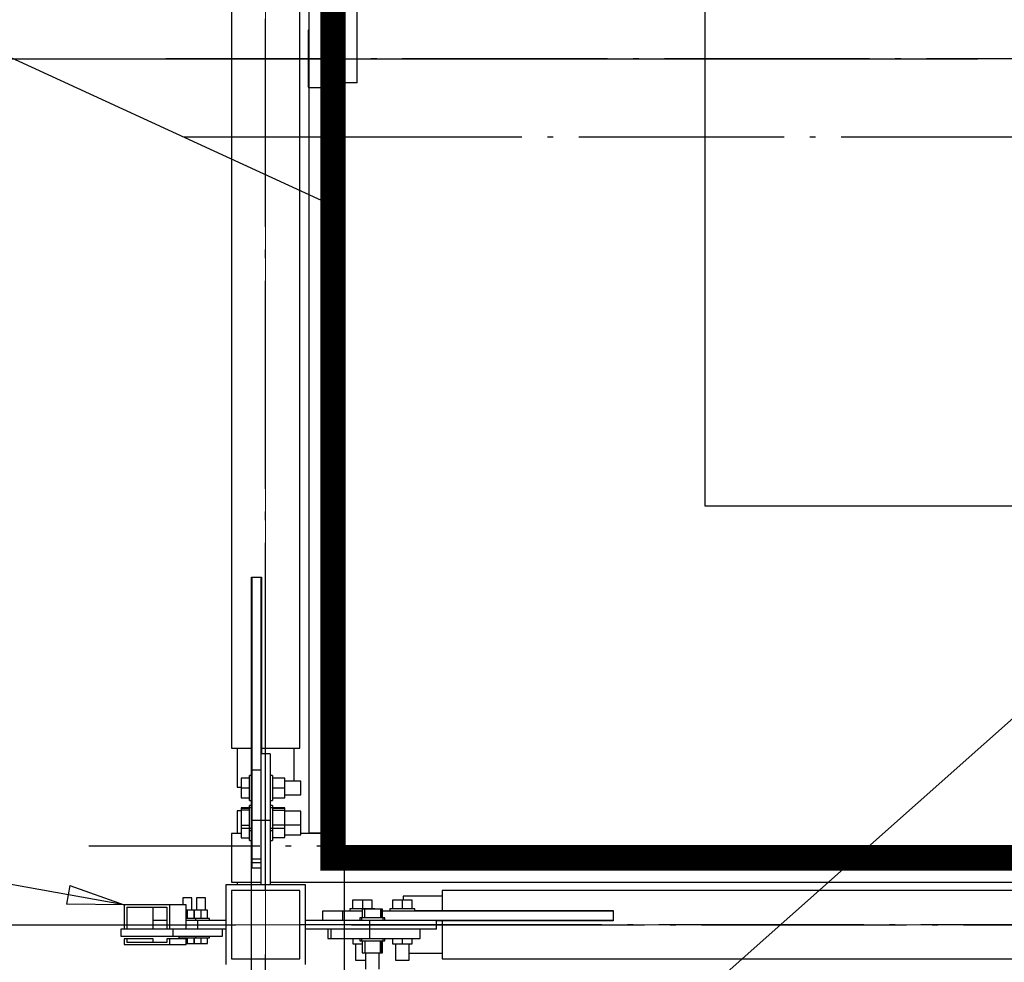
# Paper-space layout 'A0 Advance Steel' of a CAD drawing. Header units: millimetres. Extents: x 228 to 822, y 214 to 634.
# Tile 26 of 76: x 435 to 452, y 398 to 415. Entities that reach past the tile are written whole.
import ezdxf

# ---------------------------------------------------------------- set-up
doc = ezdxf.new("R2010")
doc.units = ezdxf.units.MM
doc.linetypes.add('1 1', pattern=[2, 1, -1])
doc.linetypes.add('ACAD_ISO04W100', pattern=[30, 24, -3, 0, -3])
doc.layers.get('0').update_dxf_attribs({"linetype": 'CONTINUOUS'})
for name, color, linetype in [('AS_Belki', 145, 'CONTINUOUS'), ('AS_Blachy', 30, 'CONTINUOUS'), ('AS_DIM_ON', 7, 'CONTINUOUS'), ('AS_Kraty', 9, 'CONTINUOUS'), ('AS_Schody', 253, 'CONTINUOUS'), ('AS_Sruby', 9, 'CONTINUOUS')]:
    doc.layers.add(name, color=color, linetype=linetype)

# ---------------------------------------------------------------- blocks, each defined once
blk = doc.blocks.new('324ewdsczxzxcz')
at = {"linetype": 'ACAD_ISO04W100', "lineweight": 5, "ltscale": 0.2}
for p, q in [((303.229, 244.968, -5394.472), (303.229, 340.131, -5394.472)), ((378.311, 281.218, -8093.957), (283.147, 281.218, -8093.957)), ((378.311, 266.018, -2641.446), (283.147, 266.018, -2641.446))]:
    blk.add_line(p, q, dxfattribs=at)

psp = doc.layouts.new('A0 Advance Steel')

# ---------------------------------------------------------------- linework, layer by layer
at = {"color": 0, "linetype": 'ByBlock', "lineweight": -2}
for p, q in [((435.535, 399.35), (435.476, 399.022)), ((435.535, 399.35), (436.49, 399.009)), ((436.49, 399.009), (435.476, 399.022))]:
    psp.add_line(p, q, dxfattribs=at)
at = {"linetype": '1 1', "transparency": 33554559, "const_width": 0.45, "elevation": 11509.71}
psp.add_lwpolyline([(459.991, 452.484), (440.154, 452.484), (440.154, 399.833), (477.328, 399.833)], dxfattribs=at)
at = {"elevation": -22636.766}
psp.add_lwpolyline([(476.01, 406.008), (446.684, 406.008), (446.684, 446.059), (456.971, 446.059), (454.281, 452.059)], dxfattribs=at)
at = {"color": 7}
for points in [[(472.271, 420.218), (428.626, 381.442), (419.697, 381.442)], [(436.49, 399.009), (417.498, 402.421), (402.551, 402.421)]]:
    psp.add_lwpolyline(points, dxfattribs=at)
at = {"color": 7, "elevation": 34112.343}
psp.add_lwpolyline([(440.179, 411.264), (422.402, 419.445), (400.29, 419.445)], dxfattribs=at)
at = {"layer": 'AS_Belki', "linetype": 'Continuous', "ltscale": 0.15}
for p, q in [((438.371, 450.559), (438.371, 401.759)), ((439.571, 401.759), (439.571, 424.633)), ((439.729, 414.359), (439.721, 414.359)), ((439.721, 414.359), (439.721, 413.359)), ((439.721, 413.359), (439.729, 413.359)), ((438.721, 404.759), (438.731, 404.759)), ((438.721, 401.759), (438.721, 404.759)), ((438.891, 404.759), (438.901, 404.759)), ((438.901, 404.759), (438.901, 401.759)), ((438.721, 402.653), (438.731, 402.653)), ((438.891, 402.653), (438.901, 402.653)), ((438.371, 401.759), (438.721, 401.759)), ((438.471, 401.759), (438.471, 401.073)), ((438.721, 401.279), (438.721, 401.759)), ((438.901, 401.759), (438.901, 401.659)), ((438.901, 401.759), (439.571, 401.759)), ((439.471, 401.179), (439.471, 401.759)), ((438.471, 401.073), (438.541, 401.073)), ((438.541, 400.659), (438.471, 400.659)), ((438.471, 400.659), (438.471, 400.258)), ((438.471, 399.408), (438.471, 399.359)), ((438.891, 399.359), (438.271, 399.359)), ((438.271, 399.359), (438.271, 397.959)), ((439.571, 399.259), (438.371, 399.259)), ((438.371, 399.259), (438.371, 398.059)), ((439.671, 399.359), (439.051, 399.359)), ((439.571, 398.059), (439.571, 399.259)), ((439.671, 397.959), (439.671, 399.359)), ((464.945, 399.259), (442.071, 399.259)), ((442.071, 399.259), (442.071, 398.909)), ((442.071, 399.159), (441.385, 399.159)), ((441.385, 399.159), (441.385, 399.089)), ((437.285, 399.009), (436.49, 399.009)), ((436.49, 399.009), (436.49, 398.589)), ((436.535, 398.969), (437.239, 398.969)), ((436.535, 398.969), (436.535, 398.589)), ((436.995, 398.589), (436.995, 398.969)), ((437.239, 398.969), (437.239, 398.589)), ((437.576, 399.009), (437.285, 399.009)), ((437.285, 399.009), (437.285, 398.589)), ((437.576, 398.589), (437.576, 399.009)), ((441.591, 398.909), (442.071, 398.909)), ((442.071, 398.909), (445.071, 398.909)), ((442.964, 398.909), (442.964, 398.899)), ((445.071, 398.909), (445.071, 398.899)), ((442.071, 398.729), (441.971, 398.729)), ((445.071, 398.729), (442.071, 398.729)), ((442.071, 398.729), (442.071, 398.059)), ((442.964, 398.739), (442.964, 398.729)), ((445.071, 398.739), (445.071, 398.729)), ((436.49, 398.589), (436.535, 398.589)), ((436.535, 398.589), (436.995, 398.589)), ((437.239, 398.589), (437.285, 398.589)), ((437.285, 398.589), (437.576, 398.589)), ((436.535, 398.409), (436.49, 398.409)), ((436.49, 398.409), (436.49, 398.309)), ((436.995, 398.409), (436.535, 398.409)), ((436.535, 398.409), (436.535, 398.349)), ((436.995, 398.349), (436.995, 398.409)), ((437.285, 398.409), (437.239, 398.409)), ((437.239, 398.409), (437.239, 398.349)), ((437.576, 398.409), (437.285, 398.409)), ((437.285, 398.409), (437.285, 398.309)), ((437.576, 398.309), (437.576, 398.409)), ((436.49, 398.309), (437.285, 398.309)), ((437.239, 398.349), (436.535, 398.349)), ((437.285, 398.309), (437.576, 398.309)), ((438.371, 398.059), (439.571, 398.059)), ((441.491, 398.159), (442.071, 398.159)), ((442.071, 398.059), (490.871, 398.059))]:
    psp.add_line(p, q, dxfattribs=at)
at = {"layer": 'AS_Belki', "color": 10, "linetype": 'ACAD_ISO04W100', "ltscale": 0.15}
for points in [[(438.971, 399.259), (438.971, 401.759), (438.971, 450.559), (438.971, 453.059)], [(438.971, 400.164), (438.971, 401.709), (438.971, 424.059), (438.971, 425.603)], [(456.671, 413.859), (454.171, 413.859), (439.721, 413.859), (437.221, 413.859)], [(438.721, 396.859), (438.721, 399.359), (438.721, 400.659), (438.721, 403.159)], [(435.705, 398.659), (436.887, 398.659), (437.268, 398.659), (438.451, 398.659)], [(438.971, 398.659), (438.971, 398.659), (438.971, 398.659), (438.971, 398.659)], [(493.371, 398.659), (490.871, 398.659), (442.071, 398.659), (439.571, 398.659)], [(440.476, 398.659), (442.02, 398.659), (464.37, 398.659), (465.915, 398.659)], [(438.971, 395.393), (438.971, 396.575), (438.971, 396.956), (438.971, 398.139)]]:
    psp.add_lwpolyline(points, dxfattribs=at)
at = {"layer": 'AS_Blachy', "linetype": 'Continuous', "ltscale": 0.15}
for p, q in [((438.731, 404.759), (438.891, 404.759)), ((438.731, 404.759), (438.731, 401.374)), ((438.891, 401.659), (438.891, 404.759)), ((439.051, 401.659), (438.891, 401.659)), ((438.891, 400.486), (438.891, 401.659)), ((439.051, 401.659), (439.051, 400.513)), ((438.891, 401.374), (438.731, 401.374)), ((438.731, 401.374), (438.731, 400.715)), ((438.731, 400.489), (438.731, 400.486)), ((438.891, 400.486), (438.731, 400.486)), ((438.891, 399.81), (438.891, 400.486)), ((439.051, 400.486), (438.891, 400.486)), ((439.051, 400.486), (439.051, 399.359)), ((438.731, 400.35), (438.731, 399.81)), ((438.891, 399.81), (438.731, 399.81)), ((438.731, 399.81), (438.731, 399.749)), ((438.731, 399.749), (438.731, 399.659)), ((438.731, 399.749), (438.891, 399.749)), ((438.891, 399.359), (438.891, 399.81)), ((438.731, 399.659), (438.891, 399.659)), ((439.051, 399.359), (438.891, 399.359)), ((440.321, 398.899), (439.971, 398.899)), ((439.971, 398.899), (439.971, 398.739)), ((440.665, 398.899), (440.321, 398.899)), ((440.321, 398.899), (440.321, 398.739)), ((445.071, 398.899), (441.023, 398.899)), ((445.071, 398.899), (445.071, 398.739)), ((436.995, 398.739), (437.239, 398.739)), ((437.576, 398.739), (437.78, 398.739)), ((437.78, 398.739), (438.271, 398.739)), ((437.78, 398.579), (437.78, 398.739)), ((439.671, 398.739), (440.662, 398.739)), ((440.798, 398.739), (440.801, 398.739)), ((440.798, 398.579), (440.798, 398.739)), ((441.027, 398.739), (441.971, 398.739)), ((441.971, 398.739), (445.071, 398.739)), ((441.971, 398.579), (441.971, 398.739)), ((437.341, 398.579), (436.433, 398.579)), ((436.433, 398.579), (436.433, 398.459)), ((436.791, 398.589), (436.791, 398.579)), ((437.72, 398.579), (437.341, 398.579)), ((437.341, 398.579), (437.341, 398.459)), ((437.78, 398.579), (437.72, 398.579)), ((437.862, 398.579), (437.78, 398.579)), ((438.271, 398.579), (437.862, 398.579)), ((438.212, 398.459), (438.212, 398.579)), ((440.798, 398.579), (439.671, 398.579)), ((440.061, 398.579), (440.061, 398.419)), ((440.122, 398.419), (440.122, 398.579)), ((441.686, 398.579), (440.798, 398.579)), ((440.798, 398.419), (440.798, 398.579)), ((441.686, 398.419), (441.686, 398.579)), ((441.971, 398.579), (441.686, 398.579)), ((436.433, 398.459), (437.341, 398.459)), ((437.341, 398.459), (438.212, 398.459)), ((440.061, 398.419), (440.122, 398.419)), ((440.122, 398.419), (440.662, 398.419)), ((440.662, 398.419), (440.798, 398.419)), ((440.825, 398.419), (441.686, 398.419))]:
    psp.add_line(p, q, dxfattribs=at)
at = {"layer": 'AS_DIM_ON', "color": 8}
for p, q in [((423.971, 413.859), (451.471, 413.859)), ((423.971, 398.659), (436.971, 398.659))]:
    psp.add_line(p, q, dxfattribs=at)
at = {"layer": 'AS_Kraty', "linetype": 'Continuous', "ltscale": 0.15}
for p, q in [((440.579, 413.436), (440.579, 413.959)), ((440.229, 413.436), (440.179, 413.436)), ((440.179, 413.436), (440.179, 399.944)), ((440.329, 413.436), (440.229, 413.436)), ((440.379, 413.436), (440.329, 413.436)), ((440.529, 413.436), (440.379, 413.436)), ((440.579, 413.436), (440.529, 413.436)), ((440.179, 399.944), (452.679, 399.944))]:
    psp.add_line(p, q, dxfattribs=at)
at = {"layer": 'AS_Schody', "linetype": 'Continuous', "ltscale": 0.15}
for p, q in [((440.579, 413.959), (440.579, 439.959)), ((439.729, 424.372), (439.729, 413.351)), ((439.729, 413.351), (440.179, 413.351)), ((439.729, 413.351), (439.729, 400.269)), ((440.179, 413.108), (440.041, 413.108)), ((440.041, 413.108), (440.041, 412.258)), ((440.041, 412.258), (440.179, 412.258)), ((438.541, 400.258), (438.371, 400.258)), ((438.371, 400.258), (438.371, 399.408)), ((440.179, 400.258), (439.591, 400.258)), ((439.729, 400.269), (440.179, 400.269)), ((438.371, 399.408), (438.891, 399.408)), ((439.051, 399.408), (452.671, 399.408))]:
    psp.add_line(p, q, dxfattribs=at)
at = {"layer": 'AS_Schody', "color": 10, "linetype": 'ACAD_ISO04W100', "ltscale": 0.15}
for points in [[(440.356, 411.321), (440.356, 413.41), (440.356, 440.619), (440.356, 442.707)], [(440.356, 397.769), (440.356, 400.269), (440.356, 414.069), (440.356, 416.569)], [(455.171, 412.481), (452.671, 412.481), (440.041, 412.481), (437.541, 412.481)], [(477.233, 412.481), (475.145, 412.481), (452.012, 412.481), (449.923, 412.481)], [(455.171, 400.035), (452.671, 400.035), (438.371, 400.035), (435.871, 400.035)], [(477.233, 400.035), (475.145, 400.035), (452.012, 400.035), (449.923, 400.035)]]:
    psp.add_lwpolyline(points, dxfattribs=at)
at = {"layer": 'AS_Sruby', "linetype": 'Continuous', "ltscale": 0.15}
for p, q in [((438.691, 401.232), (438.541, 401.232)), ((438.541, 401.232), (438.541, 401.059)), ((438.731, 401.279), (438.691, 401.279)), ((438.691, 401.275), (438.691, 401.279)), ((438.691, 401.262), (438.691, 401.275)), ((438.691, 401.242), (438.691, 401.262)), ((438.691, 401.215), (438.691, 401.242)), ((438.691, 401.181), (438.691, 401.215)), ((438.691, 401.143), (438.691, 401.181)), ((438.691, 401.102), (438.691, 401.143)), ((439.091, 401.279), (439.051, 401.279)), ((439.091, 401.279), (439.091, 401.275)), ((439.091, 401.275), (439.091, 401.262)), ((439.091, 401.262), (439.091, 401.242)), ((439.091, 401.242), (439.091, 401.215)), ((439.306, 401.23), (439.091, 401.23)), ((439.091, 401.215), (439.091, 401.181)), ((439.091, 401.181), (439.091, 401.143)), ((439.091, 401.143), (439.091, 401.102)), ((439.306, 401.059), (439.306, 401.23)), ((439.591, 401.179), (439.306, 401.179)), ((439.591, 401.17), (439.591, 401.179)), ((439.591, 401.144), (439.591, 401.17)), ((439.591, 401.105), (439.591, 401.144)), ((438.541, 401.059), (438.691, 401.059)), ((438.541, 401.059), (438.541, 400.886)), ((438.691, 401.059), (438.691, 401.102)), ((438.691, 401.016), (438.691, 401.059)), ((438.691, 400.975), (438.691, 401.016)), ((438.691, 400.937), (438.691, 400.975)), ((439.091, 401.102), (439.091, 401.059)), ((439.091, 401.059), (439.306, 401.059)), ((439.091, 401.059), (439.091, 401.016)), ((439.091, 401.016), (439.091, 400.975)), ((439.091, 400.975), (439.091, 400.937)), ((439.306, 400.888), (439.306, 401.059)), ((439.591, 401.059), (439.591, 401.105)), ((439.591, 401.013), (439.591, 401.059)), ((439.591, 400.974), (439.591, 401.013)), ((439.591, 400.948), (439.591, 400.974)), ((439.591, 400.939), (439.591, 400.948)), ((438.541, 400.886), (438.691, 400.886)), ((438.691, 400.904), (438.691, 400.937)), ((438.691, 400.876), (438.691, 400.904)), ((438.691, 400.856), (438.691, 400.876)), ((438.691, 400.843), (438.691, 400.856)), ((438.691, 400.839), (438.691, 400.843)), ((438.691, 400.839), (438.731, 400.839)), ((439.051, 400.839), (439.091, 400.839)), ((439.091, 400.937), (439.091, 400.904)), ((439.091, 400.904), (439.091, 400.876)), ((439.091, 400.888), (439.306, 400.888)), ((439.091, 400.876), (439.091, 400.856)), ((439.091, 400.856), (439.091, 400.843)), ((439.091, 400.843), (439.091, 400.839)), ((439.306, 400.939), (439.591, 400.939)), ((438.691, 400.711), (438.541, 400.711)), ((438.541, 400.711), (438.541, 400.698)), ((438.691, 400.698), (438.541, 400.698)), ((438.541, 400.698), (438.541, 400.676)), ((438.541, 400.676), (438.691, 400.676)), ((438.541, 400.676), (438.541, 400.402)), ((438.731, 400.751), (438.691, 400.751)), ((438.691, 400.75), (438.691, 400.751)), ((438.691, 400.74), (438.691, 400.75)), ((438.691, 400.723), (438.691, 400.74)), ((438.691, 400.715), (438.691, 400.723)), ((438.691, 400.715), (438.731, 400.715)), ((438.691, 400.676), (438.691, 400.715)), ((438.691, 400.402), (438.691, 400.676)), ((438.731, 400.715), (438.731, 400.489)), ((439.091, 400.751), (439.051, 400.751)), ((439.051, 400.715), (439.091, 400.715)), ((439.091, 400.751), (439.091, 400.75)), ((439.091, 400.75), (439.091, 400.74)), ((439.091, 400.74), (439.091, 400.723)), ((439.091, 400.723), (439.091, 400.715)), ((439.091, 400.715), (439.091, 400.672)), ((439.306, 400.709), (439.091, 400.709)), ((439.306, 400.697), (439.091, 400.697)), ((439.091, 400.672), (439.306, 400.672)), ((439.091, 400.672), (439.091, 400.405)), ((439.306, 400.697), (439.306, 400.709)), ((439.306, 400.672), (439.306, 400.697)), ((439.306, 400.405), (439.306, 400.672)), ((439.591, 400.652), (439.306, 400.652)), ((439.591, 400.646), (439.591, 400.652)), ((439.591, 400.622), (439.591, 400.646)), ((439.591, 400.585), (439.591, 400.622)), ((438.731, 400.486), (438.731, 400.35)), ((439.051, 400.513), (439.051, 400.486)), ((439.591, 400.54), (439.591, 400.585)), ((439.591, 400.494), (439.591, 400.54)), ((439.591, 400.453), (439.591, 400.494)), ((439.591, 400.424), (439.591, 400.453)), ((438.691, 400.402), (438.541, 400.402)), ((438.541, 400.402), (438.541, 400.353)), ((438.541, 400.353), (438.541, 400.186)), ((438.541, 400.353), (438.691, 400.353)), ((438.691, 400.349), (438.691, 400.402)), ((438.731, 400.349), (438.691, 400.349)), ((438.691, 400.335), (438.691, 400.349)), ((438.691, 400.32), (438.691, 400.335)), ((438.691, 400.312), (438.691, 400.32)), ((438.691, 400.275), (438.691, 400.312)), ((438.691, 400.312), (438.731, 400.312)), ((438.691, 400.237), (438.691, 400.275)), ((439.091, 400.349), (439.051, 400.349)), ((439.051, 400.312), (439.091, 400.312)), ((439.306, 400.405), (439.091, 400.405)), ((439.091, 400.405), (439.091, 400.349)), ((439.091, 400.355), (439.306, 400.355)), ((439.091, 400.349), (439.091, 400.335)), ((439.091, 400.335), (439.091, 400.32)), ((439.091, 400.32), (439.091, 400.312)), ((439.091, 400.312), (439.091, 400.275)), ((439.091, 400.275), (439.091, 400.237)), ((439.306, 400.412), (439.591, 400.412)), ((439.306, 400.355), (439.306, 400.405)), ((439.306, 400.188), (439.306, 400.355)), ((439.591, 400.412), (439.591, 400.424)), ((439.591, 400.405), (439.591, 400.412)), ((439.591, 400.359), (439.591, 400.405)), ((439.591, 400.313), (439.591, 400.359)), ((439.591, 400.274), (439.591, 400.313)), ((439.591, 400.248), (439.591, 400.274)), ((438.541, 400.186), (438.691, 400.186)), ((438.691, 400.204), (438.691, 400.237)), ((438.691, 400.176), (438.691, 400.204)), ((438.691, 400.156), (438.691, 400.176)), ((438.691, 400.143), (438.691, 400.156)), ((438.691, 400.139), (438.691, 400.143)), ((438.691, 400.139), (438.731, 400.139)), ((439.051, 400.139), (439.091, 400.139)), ((439.091, 400.237), (439.091, 400.204)), ((439.091, 400.204), (439.091, 400.176)), ((439.091, 400.188), (439.306, 400.188)), ((439.091, 400.176), (439.091, 400.156)), ((439.091, 400.156), (439.091, 400.143)), ((439.091, 400.143), (439.091, 400.139)), ((439.306, 400.239), (439.591, 400.239)), ((439.591, 400.239), (439.591, 400.248)), ((437.523, 399.129), (437.52, 399.129)), ((437.52, 399.129), (437.52, 399.009)), ((437.537, 399.129), (437.523, 399.129)), ((437.561, 399.129), (437.537, 399.129)), ((437.591, 399.129), (437.561, 399.129)), ((437.622, 399.129), (437.591, 399.129)), ((437.65, 399.129), (437.622, 399.129)), ((437.67, 399.129), (437.65, 399.129)), ((437.679, 399.129), (437.67, 399.129)), ((437.679, 398.917), (437.679, 399.129)), ((437.759, 399.129), (437.756, 399.129)), ((437.756, 399.129), (437.756, 398.917)), ((437.774, 399.129), (437.759, 399.129)), ((437.798, 399.129), (437.774, 399.129)), ((437.828, 399.129), (437.798, 399.129)), ((437.859, 399.129), (437.828, 399.129)), ((437.886, 399.129), (437.859, 399.129)), ((437.906, 399.129), (437.886, 399.129)), ((437.915, 399.129), (437.906, 399.129)), ((437.915, 398.917), (437.915, 399.129)), ((440.671, 399.089), (440.498, 399.089)), ((440.498, 399.089), (440.498, 398.939)), ((440.844, 399.089), (440.671, 399.089)), ((440.671, 399.089), (440.671, 398.939)), ((440.844, 398.939), (440.844, 399.089)), ((441.371, 399.089), (441.198, 399.089)), ((441.198, 399.089), (441.198, 398.939)), ((441.544, 399.089), (441.371, 399.089)), ((441.371, 399.089), (441.371, 398.939)), ((441.544, 398.939), (441.544, 399.089)), ((437.603, 398.917), (437.576, 398.917)), ((437.717, 398.917), (437.603, 398.917)), ((437.603, 398.769), (437.603, 398.917)), ((437.717, 398.769), (437.717, 398.917)), ((437.722, 398.917), (437.718, 398.917)), ((437.718, 398.917), (437.718, 398.769)), ((437.84, 398.917), (437.722, 398.917)), ((437.722, 398.769), (437.722, 398.917)), ((437.954, 398.917), (437.84, 398.917)), ((437.84, 398.769), (437.84, 398.917)), ((437.954, 398.769), (437.954, 398.917)), ((440.455, 398.939), (440.451, 398.939)), ((440.451, 398.939), (440.451, 398.899)), ((440.468, 398.939), (440.455, 398.939)), ((440.488, 398.939), (440.468, 398.939)), ((440.515, 398.939), (440.488, 398.939)), ((440.549, 398.939), (440.515, 398.939)), ((440.587, 398.939), (440.549, 398.939)), ((440.628, 398.939), (440.587, 398.939)), ((440.671, 398.939), (440.628, 398.939)), ((440.714, 398.929), (440.665, 398.929)), ((440.665, 398.929), (440.665, 398.779)), ((440.714, 398.939), (440.671, 398.939)), ((440.755, 398.939), (440.714, 398.939)), ((440.988, 398.929), (440.714, 398.929)), ((440.714, 398.779), (440.714, 398.929)), ((440.793, 398.939), (440.755, 398.939)), ((440.827, 398.939), (440.793, 398.939)), ((440.854, 398.939), (440.827, 398.939)), ((440.874, 398.939), (440.854, 398.939)), ((440.887, 398.939), (440.874, 398.939)), ((440.891, 398.939), (440.887, 398.939)), ((440.891, 398.929), (440.891, 398.939)), ((441.01, 398.929), (440.988, 398.929)), ((440.988, 398.929), (440.988, 398.779)), ((441.023, 398.929), (441.01, 398.929)), ((441.01, 398.779), (441.01, 398.929)), ((441.023, 398.779), (441.023, 398.929)), ((441.155, 398.939), (441.151, 398.939)), ((441.151, 398.939), (441.151, 398.899)), ((441.168, 398.939), (441.155, 398.939)), ((441.188, 398.939), (441.168, 398.939)), ((441.215, 398.939), (441.188, 398.939)), ((441.249, 398.939), (441.215, 398.939)), ((441.287, 398.939), (441.249, 398.939)), ((441.328, 398.939), (441.287, 398.939)), ((441.371, 398.939), (441.328, 398.939)), ((441.414, 398.939), (441.371, 398.939)), ((441.455, 398.939), (441.414, 398.939)), ((441.493, 398.939), (441.455, 398.939)), ((441.527, 398.939), (441.493, 398.939)), ((441.554, 398.939), (441.527, 398.939)), ((441.574, 398.939), (441.554, 398.939)), ((441.587, 398.939), (441.574, 398.939)), ((441.591, 398.939), (441.587, 398.939)), ((441.591, 398.899), (441.591, 398.939)), ((437.584, 398.769), (437.576, 398.769)), ((437.614, 398.769), (437.584, 398.769)), ((437.643, 398.769), (437.614, 398.769)), ((437.67, 398.769), (437.643, 398.769)), ((437.694, 398.769), (437.67, 398.769)), ((437.715, 398.769), (437.694, 398.769)), ((437.731, 398.769), (437.715, 398.769)), ((437.743, 398.769), (437.731, 398.769)), ((437.748, 398.769), (437.743, 398.769)), ((437.765, 398.769), (437.748, 398.769)), ((437.749, 398.739), (437.749, 398.769)), ((437.792, 398.769), (437.765, 398.769)), ((437.821, 398.769), (437.792, 398.769)), ((437.85, 398.769), (437.821, 398.769)), ((437.879, 398.769), (437.85, 398.769)), ((437.906, 398.769), (437.879, 398.769)), ((437.931, 398.769), (437.906, 398.769)), ((437.952, 398.769), (437.931, 398.769)), ((437.968, 398.769), (437.952, 398.769)), ((437.979, 398.769), (437.968, 398.769)), ((437.985, 398.769), (437.979, 398.769)), ((437.985, 398.739), (437.985, 398.769)), ((440.631, 398.779), (440.624, 398.779)), ((440.624, 398.779), (440.624, 398.739)), ((440.647, 398.779), (440.631, 398.779)), ((440.66, 398.779), (440.647, 398.779)), ((440.714, 398.779), (440.66, 398.779)), ((440.66, 398.739), (440.66, 398.779)), ((440.662, 398.739), (440.798, 398.739)), ((440.988, 398.779), (440.714, 398.779)), ((440.801, 398.739), (441.027, 398.739)), ((441.027, 398.779), (440.988, 398.779)), ((441.035, 398.779), (441.027, 398.779)), ((441.027, 398.779), (441.027, 398.739)), ((441.052, 398.779), (441.035, 398.779)), ((441.062, 398.779), (441.052, 398.779)), ((441.063, 398.779), (441.062, 398.779)), ((441.063, 398.739), (441.063, 398.779)), ((437.45, 398.459), (437.45, 398.429)), ((437.45, 398.429), (437.456, 398.429)), ((437.456, 398.429), (437.467, 398.429)), ((437.467, 398.429), (437.483, 398.429)), ((437.481, 398.429), (437.481, 398.409)), ((437.483, 398.429), (437.504, 398.429)), ((437.486, 398.409), (437.486, 398.429)), ((437.504, 398.429), (437.528, 398.429)), ((437.528, 398.429), (437.555, 398.429)), ((437.555, 398.429), (437.584, 398.429)), ((437.584, 398.429), (437.614, 398.429)), ((437.603, 398.329), (437.603, 398.429)), ((437.614, 398.429), (437.643, 398.429)), ((437.643, 398.429), (437.67, 398.429)), ((437.67, 398.429), (437.694, 398.429)), ((437.694, 398.429), (437.715, 398.429)), ((437.715, 398.429), (437.731, 398.429)), ((437.717, 398.329), (437.717, 398.429)), ((437.718, 398.429), (437.718, 398.329)), ((437.722, 398.329), (437.722, 398.429)), ((437.731, 398.429), (437.743, 398.429)), ((437.743, 398.429), (437.748, 398.429)), ((437.748, 398.429), (437.765, 398.429)), ((437.749, 398.429), (437.749, 398.459)), ((437.765, 398.429), (437.792, 398.429)), ((437.792, 398.429), (437.821, 398.429)), ((437.821, 398.429), (437.85, 398.429)), ((437.84, 398.329), (437.84, 398.429)), ((437.85, 398.429), (437.879, 398.429)), ((437.879, 398.429), (437.906, 398.429)), ((437.906, 398.429), (437.931, 398.429)), ((437.931, 398.429), (437.952, 398.429)), ((437.952, 398.429), (437.968, 398.429)), ((437.954, 398.329), (437.954, 398.429)), ((437.968, 398.429), (437.979, 398.429)), ((437.979, 398.429), (437.985, 398.429)), ((437.985, 398.429), (437.985, 398.459)), ((440.5, 398.419), (440.5, 398.324)), ((440.624, 398.419), (440.624, 398.379)), ((440.624, 398.379), (440.631, 398.379)), ((440.631, 398.379), (440.647, 398.379)), ((440.647, 398.379), (440.66, 398.379)), ((440.66, 398.379), (440.66, 398.419)), ((440.66, 398.379), (440.717, 398.379)), ((440.667, 398.379), (440.667, 398.164)), ((440.717, 398.379), (440.983, 398.379)), ((440.717, 398.164), (440.717, 398.379)), ((440.798, 398.419), (440.825, 398.419)), ((440.983, 398.379), (441.027, 398.379)), ((440.983, 398.379), (440.983, 398.164)), ((441.009, 398.164), (441.009, 398.379)), ((441.021, 398.164), (441.021, 398.379)), ((441.027, 398.419), (441.027, 398.379)), ((441.027, 398.379), (441.035, 398.379)), ((441.035, 398.379), (441.052, 398.379)), ((441.052, 398.379), (441.062, 398.379)), ((441.062, 398.379), (441.063, 398.379)), ((441.063, 398.379), (441.063, 398.419)), ((441.2, 398.419), (441.2, 398.324)), ((441.371, 398.419), (441.371, 398.324)), ((441.542, 398.324), (441.542, 398.419)), ((437.576, 398.329), (437.603, 398.329)), ((437.603, 398.329), (437.717, 398.329)), ((437.718, 398.329), (437.722, 398.329)), ((437.722, 398.329), (437.84, 398.329)), ((437.84, 398.329), (437.954, 398.329)), ((440.5, 398.324), (440.667, 398.324)), ((440.551, 398.324), (440.551, 398.039)), ((441.2, 398.324), (441.371, 398.324)), ((441.251, 398.324), (441.251, 398.039)), ((441.371, 398.324), (441.542, 398.324)), ((441.491, 398.039), (441.491, 398.324)), ((440.551, 398.039), (440.56, 398.039)), ((440.56, 398.039), (440.586, 398.039)), ((440.586, 398.039), (440.625, 398.039)), ((440.625, 398.039), (440.671, 398.039)), ((440.667, 398.164), (440.717, 398.164)), ((440.671, 398.039), (440.717, 398.039)), ((440.717, 398.164), (440.983, 398.164)), ((440.717, 398.039), (440.725, 398.039)), ((440.724, 398.164), (440.724, 397.879)), ((440.963, 397.879), (440.963, 398.164)), ((440.983, 398.164), (441.009, 398.164)), ((441.009, 398.164), (441.021, 398.164)), ((441.251, 398.039), (441.26, 398.039)), ((441.26, 398.039), (441.286, 398.039)), ((441.286, 398.039), (441.325, 398.039)), ((441.325, 398.039), (441.371, 398.039)), ((441.371, 398.039), (441.417, 398.039)), ((441.417, 398.039), (441.456, 398.039)), ((441.456, 398.039), (441.482, 398.039)), ((441.482, 398.039), (441.491, 398.039))]:
    psp.add_line(p, q, dxfattribs=at)

# ---------------------------------------------------------------- block references
psp.add_blockref('324ewdsczxzxcz', (135.742, 132.641, 21784.806))

doc.saveas('drawing.dxf')
